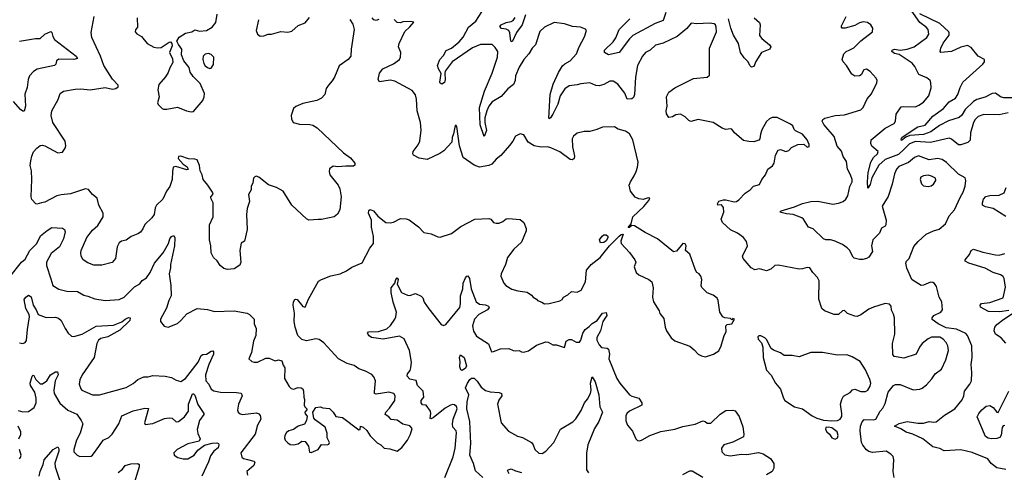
# Model space of a CAD drawing. Extents: x 2133461 to 2293071, y 753526 to 916327.
# Tile 134 of 256: x 2193198 to 2201670, y 843679 to 847568. Entities that reach past the tile are written whole.
import ezdxf

# ---------------------------------------------------------------- set-up
doc = ezdxf.new("R2010")
doc.units = 0

msp = doc.modelspace()

# ---------------------------------------------------------------- linework, layer by layer
at = {"layer": '0CON10XD'}
for points in [[(2201705, 846769.2), (2201625, 846750.5), (2201495, 846753.3), (2201445, 846736.7), (2201419.5, 846710.5), (2201405.3, 846684.7), (2201378.7, 846595), (2201375.9, 846534.1), (2201357.9, 846512.1), (2201297.2, 846492.8), (2201275, 846492.5), (2201215, 846542.5), (2201195, 846549.5), (2201035, 846512.4), (2200905, 846521.5), (2200855, 846501.7), (2200807.2, 846452.8), (2200759.3, 846410.7), (2200644.2, 846365.8), (2200590.9, 846319.1), (2200530.2, 846209.8), (2200515, 846151.2), (2200495, 846120), (2200492.4, 846175), (2200499.2, 846255), (2200521.8, 846345), (2200545, 846384.3), (2200578.5, 846415), (2200585.7, 846435), (2200530.1, 846480.1), (2200521.2, 846505), (2200523.7, 846536.3), (2200645.3, 846634.7), (2200722, 846675), (2200734.2, 846695.8), (2200740, 846755), (2200782, 846818), (2200805, 846822.7), (2200905, 846820.6), (2200935, 846832.5), (2200975, 846860), (2201020.8, 846915), (2201042, 846982), (2201038.8, 847025), (2201031.2, 847045), (2201005, 847068), (2200935, 847096), (2200899.4, 847165), (2200876.5, 847195), (2200765, 847270), (2200725, 847277.1), (2200701.2, 847295), (2200704.4, 847305.6), (2200724.5, 847315.5), (2200775.4, 847305.4), (2200835, 847314.2), (2200895.2, 847334.8), (2201005, 847415.7), (2201022.2, 847445), (2201014.4, 847485), (2200997.1, 847505), (2200943.8, 847543.8), (2200835, 847699.7)], [(2194832.3, 845677.7), (2194830.8, 845805), (2194863.8, 845875), (2194863.8, 845995), (2194842.5, 846035), (2194843, 846047), (2194861.7, 846068.3), (2194858, 846085), (2194817.3, 846147.3), (2194776.2, 846195), (2194767.5, 846235), (2194750.8, 846270.8), (2194745.8, 846315), (2194724, 846364), (2194705, 846370.8), (2194651.3, 846371.3), (2194585, 846395.6), (2194565, 846393.3), (2194562.5, 846375), (2194605, 846328.1), (2194639.2, 846305), (2194648.6, 846281.4), (2194635, 846277.1), (2194542.7, 846307.3), (2194520, 846300), (2194511.8, 846265), (2194511.5, 846195), (2194490.8, 846135), (2194462, 846095), (2194428.8, 846025), (2194376.4, 845973.6), (2194365, 845950), (2194353.8, 845895), (2194335.8, 845864.2), (2194275, 845808.8), (2194258.6, 845771.4), (2194236.3, 845743.7), (2194215, 845727.5), (2194157.5, 845705), (2194115, 845674), (2194075, 845664.2), (2194055, 845650), (2194037.8, 845615), (2194023.2, 845516.8), (2193995, 845481.2), (2193905, 845458.1), (2193835, 845460), (2193785, 845478.1), (2193744.2, 845505), (2193727.5, 845535), (2193724.6, 845565.4), (2193727.5, 845585), (2193775, 845695.8), (2193825, 845760), (2193869.4, 845800.6), (2193915.7, 845874.3), (2193915.8, 845905.8), (2193878.8, 845975), (2193863.8, 846035), (2193825, 846066.7), (2193790, 846110), (2193765, 846115.8), (2193635, 846071.2), (2193553.9, 846063.9), (2193516.6, 846053.4), (2193415, 845999.4), (2193387, 845993), (2193345, 845983.3), (2193336.4, 845986.4), (2193303.9, 846023.9), (2193296.7, 846045), (2193302.5, 846195), (2193298.8, 846268.8), (2193289.2, 846315), (2193294.2, 846355), (2193302, 846395), (2193317.9, 846432.1), (2193346.2, 846465), (2193375, 846485.8), (2193395, 846488.6), (2193415, 846482.9), (2193525, 846424.2), (2193565, 846431.2), (2193588.8, 846465), (2193593.8, 846485), (2193588.8, 846525), (2193484.3, 846684.3), (2193468.6, 846745), (2193475.7, 846785), (2193528, 846882), (2193545.8, 846935), (2193575, 846953.1), (2193675, 846970), (2193725, 846972.9), (2193805, 846965.6), (2193935, 846986.7), (2193998.1, 846971.9), (2194025, 846975.7), (2194045, 846990), (2194045.7, 847005.7), (2193997.8, 847057.8), (2193922.7, 847175), (2193892.9, 847255), (2193817.5, 847415), (2193811.7, 847458.3), (2193838.5, 847595)], [(2194210, 847585), (2194212.5, 847505), (2194195, 847480), (2194192.5, 847465), (2194207, 847447), (2194245, 847422.5), (2194295, 847362.5), (2194352.5, 847332.5), (2194385, 847326), (2194415, 847329.2), (2194485, 847373.8), (2194497, 847377), (2194507.5, 847365), (2194511.2, 847345), (2194488, 847285), (2194511.7, 847231.7), (2194515, 847200), (2194488.8, 847155), (2194476.7, 847113.3), (2194453, 847077), (2194395, 847012.5), (2194388, 846965), (2194398, 846905), (2194383.3, 846855), (2194389.3, 846839.3), (2194423.8, 846803.8), (2194435, 846800), (2194465, 846800), (2194555, 846817.5), (2194633.9, 846783.9), (2194675, 846776.7)], [(2194675, 846776.7), (2194695, 846780), (2194773.3, 846875), (2194786.7, 846905), (2194788.8, 846935), (2194750.5, 847020.5), (2194689.7, 847079.7), (2194666.1, 847116.1), (2194657, 847157), (2194611.2, 847215), (2194591.2, 847265), (2194593.8, 847315), (2194564.2, 847354.2), (2194550, 847385), (2194571.7, 847418.3), (2194625, 847453.8), (2194680, 847465), (2194705, 847482.5), (2194745, 847470.8), (2194805, 847476), (2194855, 847503.8), (2194885.8, 847545), (2194896, 847615)], [(2195251.7, 847568.3), (2195234.3, 847475), (2195243.1, 847443.1), (2195267.7, 847427.7), (2195299.1, 847430.9), (2195335.7, 847444.3), (2195365, 847444.4), (2195445.7, 847465.7), (2195505, 847462.5), (2195539.1, 847470.9), (2195595, 847517.5), (2195655, 847540.8), (2195692.1, 847587.9)], [(2196289.3, 847570.7), (2196265, 847560.8), (2196245, 847566.2), (2196230, 847585)], [(2199202.9, 845985), (2199215, 846007.5), (2199255, 846020), (2199275, 846021.2), (2199345, 846003.8), (2199365, 846006.6), (2199385, 846019.2), (2199441.9, 846078.1), (2199482.9, 846105), (2199511.9, 846138.1), (2199565, 846152.5), (2199583.3, 846195), (2199615.7, 846234.3), (2199635, 846282.5), (2199676.4, 846313.6), (2199690, 846335), (2199701.2, 846405), (2199723.9, 846446.1), (2199745, 846453.3), (2199790, 846435), (2199815, 846443.8), (2199839.3, 846470.7), (2199893.9, 846496.1), (2199945, 846497.5), (2199975, 846473.3), (2199990.7, 846479.3), (2199992.5, 846495), (2199973.3, 846535), (2199933.3, 846585), (2199872.6, 846612.6), (2199861.2, 846625), (2199850, 846655), (2199831.2, 846671.2), (2199715, 846726.7), (2199673.6, 846726.4), (2199650, 846715), (2199625, 846692.5), (2199585, 846622.5), (2199571.2, 846585), (2199566.7, 846545), (2199557.3, 846532.7), (2199515, 846520), (2199471.7, 846521.7), (2199425, 846531.2), (2199348.8, 846595), (2199325, 846627.5), (2199315, 846631.2), (2199275, 846625.8), (2199242.5, 846635), (2199165, 846684), (2199035, 846710), (2198973.6, 846693.6), (2198955, 846702.5), (2198924.1, 846734.1), (2198883.6, 846756.4), (2198845, 846751.2), (2198815, 846733.3), (2198785, 846727.5), (2198765, 846760), (2198761.2, 846785), (2198770, 846825), (2198764.2, 846905.8), (2198784.5, 846945.5), (2198835, 846982.5), (2198995, 847062.9), (2199115, 847074), (2199135, 847092.5), (2199134.3, 847325), (2199193.8, 847465), (2199191.1, 847505), (2199184.4, 847524.4), (2199173.2, 847533.2), (2199135, 847539.5), (2199025, 847533.3), (2198975, 847537.8), (2198938.5, 847491.5), (2198855, 847424.5), (2198735, 847366.4), (2198670.1, 847349.9), (2198623.2, 847306.8), (2198582, 847285), (2198557.5, 847255), (2198514.4, 847175), (2198496.8, 847075), (2198488.8, 846925), (2198479.6, 846900.4), (2198465, 846888.1), (2198424, 846884), (2198405, 846938.1), (2198345, 847013.5), (2198305, 847038.9), (2198275, 847039.4), (2198225, 847010.8), (2198185, 846998.5), (2198155, 847001.5), (2198105, 847025.6), (2198027, 847017), (2197995, 847007.3), (2197925, 846998.9), (2197889.1, 846975), (2197849.1, 846915), (2197828.9, 846841.1), (2197785, 846755.5), (2197765, 846725.8), (2197755, 846716.2), (2197750.9, 846720.9), (2197763.2, 846925), (2197788.2, 847015), (2197834.7, 847115.3), (2197868.9, 847171.1), (2197889.8, 847190.2), (2197935.7, 847215), (2197988.1, 847275), (2198011.9, 847335), (2198059.1, 847420.9), (2198076.7, 847475), (2198067.7, 847487.7), (2198025, 847504), (2197955, 847509.5), (2197885, 847531.4), (2197795.9, 847544.1), (2197715, 847504.2), (2197674.5, 847465.5), (2197636.6, 847353.4), (2197606.7, 847325), (2197580, 847275), (2197536.7, 847225), (2197495, 847161.2), (2197465.3, 847085), (2197461.6, 847045), (2197447.6, 847012.4), (2197399.6, 846975), (2197340.4, 846909.6), (2197265, 846863.6), (2197234.1, 846825), (2197216.6, 846785), (2197201.6, 846725), (2197200.4, 846685), (2197216, 846615), (2197195, 846564), (2197161.6, 846665), (2197155.3, 846815), (2197196.2, 846953.8), (2197265, 847109.2), (2197310.5, 847245), (2197312.9, 847295), (2197290.3, 847330.3), (2197265, 847354.2), (2197163.9, 847353.9), (2197095, 847327.8), (2196918.6, 847205), (2196860.6, 847125), (2196855.7, 847105), (2196860, 847055), (2196852.8, 847027.2), (2196830, 847015), (2196815, 847022.5), (2196812, 847032), (2196824, 847105), (2196800.8, 847145), (2196794.2, 847175), (2196812.5, 847225), (2196845, 847260.8), (2196867.4, 847302.6), (2196915, 847322.9), (2196980.6, 847379.4), (2197012.7, 847417.3), (2197061.1, 847505), (2197123.1, 847555), (2197175.8, 847635)], [(2197551.3, 847608.7), (2197520.8, 847525), (2197472.6, 847457.4), (2197435, 847377.5), (2197423.6, 847385), (2197415.4, 847455), (2197407.5, 847475), (2197385, 847487.7), (2197345, 847491.3), (2197330, 847510), (2197342, 847525), (2197384, 847545), (2197428.3, 847551.7), (2197445, 847561.5), (2197462.2, 847587.8)], [(2198759.3, 847630.7), (2198735, 847561.1), (2198665, 847536.9), (2198475, 847433.3), (2198444.8, 847405.2), (2198355, 847286.2), (2198265, 847265.5), (2198230, 847285), (2198230, 847305), (2198305, 847377.5), (2198327.2, 847412.8), (2198356.9, 847485), (2198447.7, 847575)], [(2199516.9, 847585), (2199563, 847543), (2199570, 847525), (2199565, 847433.3), (2199585, 847408), (2199651.2, 847351.2), (2199661.2, 847335), (2199654.1, 847315.9), (2199582.4, 847287.6), (2199532.3, 847207.7), (2199515, 847166), (2199495, 847160), (2199480.8, 847175), (2199466.3, 847206.3), (2199431.1, 847241.1), (2199399.4, 847285), (2199383.3, 847365), (2199340, 847435), (2199316.5, 847495), (2199296, 847576)], [(2200335, 847306.8), (2200375, 847326.5), (2200435, 847385.6), (2200536.2, 847465), (2200538, 847495), (2200522.5, 847525), (2200494.1, 847544.1), (2200455, 847549.6), (2200425, 847541.9), (2200385, 847518.9), (2200300, 847495), (2200275.6, 847495.6), (2200268.6, 847505), (2200270, 847515), (2200309.7, 847595)], [(2201742.6, 846897.4), (2201665, 846896.5), (2201636.3, 846906.3), (2201595, 846935.9), (2201565, 846934.7), (2201505, 846902.3), (2201435, 846881.6), (2201404.2, 846865.8), (2201332.8, 846797.2), (2201305, 846746.5), (2201283.1, 846726.9), (2201190.3, 846699.7), (2201112.1, 846657.9), (2201039.5, 846605), (2200975, 846581.6), (2200857.5, 846572.5), (2200821.8, 846558.2), (2200785, 846531.2), (2200783.3, 846545), (2200790, 846555), (2200885, 846622.9), (2200925, 846646.7), (2200988.9, 846661.1), (2201055, 846739.6), (2201147.7, 846805), (2201195, 846862.7), (2201249.2, 846895), (2201269.6, 846925), (2201290.8, 846985), (2201315, 847030), (2201485.6, 847185), (2201500, 847205), (2201500, 847225), (2201445.4, 847255.4), (2201385, 847329.2), (2201355, 847347.1), (2201295, 847333.6), (2201215, 847293.8), (2201125, 847286.2), (2201118, 847295), (2201124.4, 847325), (2201145, 847367.1), (2201195.5, 847435), (2201197.1, 847455), (2201191.8, 847465), (2201115.3, 847535), (2200945, 847618.4)], [(2194486.4, 845363.6), (2194500, 845285), (2194501.4, 845195), (2194481.4, 845155), (2194460.7, 845089.3), (2194408.8, 844995), (2194410, 844975), (2194442.5, 844935), (2194477, 844927), (2194555, 844958.1), (2194585, 844983.1), (2194635, 845040.6), (2194725, 845085.8), (2194815, 845077.1), (2194875, 845061.9), (2195045, 845065.6), (2195155, 845046), (2195175.8, 845035.8), (2195216.7, 844995), (2195216.2, 844955), (2195233.3, 844915), (2195228.8, 844855), (2195210, 844805), (2195192.3, 844707.7), (2195170, 844655), (2195195, 844631.2), (2195215, 844624), (2195243.9, 844623.9), (2195315, 844660), (2195345, 844660), (2195395, 844636.7), (2195425, 844646.2), (2195455, 844636.7), (2195465, 844600), (2195480, 844575), (2195477.5, 844485), (2195516.7, 844415), (2195535, 844398.8), (2195555, 844393.8), (2195595, 844406.2), (2195620, 844405), (2195633.3, 844395), (2195638.8, 844375), (2195642.5, 844325), (2195650, 844305), (2195646.7, 844255), (2195651.7, 844241.7), (2195670, 844225), (2195670, 844215), (2195652.5, 844195), (2195655, 844180), (2195671.7, 844161.7), (2195666.4, 844123.6), (2195648.3, 844091.7), (2195595, 844076.2), (2195555, 844046.7), (2195515, 844036.2), (2195495, 844020), (2195478.8, 843995), (2195476, 843975), (2195482, 843955), (2195505, 843931.2), (2195525, 843918.8), (2195555, 843913.8), (2195595, 843923.3), (2195625, 843946.7), (2195653.6, 843943.6), (2195683.6, 843903.6), (2195693, 843853), (2195705, 843847.5), (2195765, 843873.3), (2195795, 843916.7), (2195845, 843913.3), (2195859.5, 843920.5), (2195863.3, 843935), (2195843.8, 843975), (2195842.5, 844015), (2195826, 844066), (2195740.5, 844130.5), (2195730, 844145), (2195722.5, 844175), (2195720, 844195), (2195747.5, 844235), (2195785, 844241.2), (2195807.5, 844232.5), (2195865, 844226.7), (2195895, 844196.7), (2195917.5, 844157.5), (2195975, 844150), (2196115, 844043.8), (2196127.5, 844045), (2196130, 844075), (2196155, 844066.2), (2196185, 844036.7), (2196215, 843991.2), (2196275, 843931.4), (2196306, 843915), (2196334, 843885), (2196381.7, 843881.7), (2196445, 843860.6), (2196485, 843892.4), (2196535, 843954.8), (2196559.9, 844005), (2196574.6, 844055), (2196555, 844077.1), (2196495, 844092.5), (2196445, 844125.6), (2196395, 844131.4), (2196374, 844155), (2196342.5, 844175), (2196348.5, 844195), (2196381.6, 844228.4), (2196425.3, 844295), (2196430, 844335), (2196418.8, 844355), (2196375, 844367.5), (2196265, 844349.2), (2196251.2, 844355), (2196251.2, 844371.2), (2196258.5, 844465), (2196245, 844498.8), (2196228.3, 844518.3), (2196175, 844548.8), (2196115, 844567.5), (2196075.5, 844595.5), (2196015, 844614.2), (2195940, 844655), (2195815, 844791.2), (2195775, 844820.6), (2195745, 844824.5), (2195665, 844808.5), (2195625, 844820.9), (2195590, 844855), (2195568.9, 844925), (2195560, 844975), (2195564, 845045), (2195550, 845115), (2195553.8, 845145), (2195565, 845162.5), (2195575, 845167.5), (2195585, 845162.5), (2195635, 845102.5), (2195655, 845097.5), (2195684.6, 845165.4), (2195769.7, 845320.3), (2195794.4, 845335.6), (2195875, 845366.7), (2195955.8, 845384.2), (2196010.7, 845409.3), (2196055, 845442.5), (2196145, 845477.5), (2196211.4, 845605), (2196241.4, 845645), (2196242.2, 845705), (2196224.4, 845785), (2196226.7, 845845), (2196198.6, 845905), (2196202.6, 845927.4), (2196215, 845937.5), (2196243.8, 845925), (2196280.3, 845880.3), (2196350, 845825), (2196385, 845822.5), (2196415, 845828.8), (2196475, 845860), (2196525, 845856.7), (2196548.3, 845848.3), (2196628.8, 845788.8), (2196675, 845740), (2196737.3, 845727.3), (2196795, 845701.2), (2196815, 845700), (2196915, 845730), (2196995, 845791.2), (2197115, 845853.3), (2197235, 845860.8), (2197253, 845853), (2197275, 845826.2), (2197298.3, 845818.3), (2197325, 845820), (2197356.8, 845833.2), (2197385, 845855.8), (2197405, 845860.8), (2197505, 845852.5), (2197536, 845825), (2197555.8, 845775), (2197555, 845752.5), (2197515.8, 845655), (2197451.4, 845595), (2197394.5, 845525.5), (2197378, 845465), (2197340, 845385), (2197339.2, 845365), (2197365, 845303.3), (2197380, 845285), (2197432.5, 845252.5), (2197485, 845237.1), (2197565, 845226), (2197602, 845202), (2197615, 845182.5), (2197645, 845167.5), (2197652.5, 845155), (2197691.7, 845141.7), (2197715, 845126.7), (2197755, 845129.2), (2197845, 845150.8), (2197865, 845164.2), (2197878.8, 845185), (2197915.5, 845204.5), (2197945, 845231.2), (2197995, 845228), (2198030, 845245), (2198067.5, 845315), (2198075.6, 845415), (2198114.3, 845465.7), (2198194, 845525), (2198274.6, 845625.4), (2198355, 845706.7), (2198375, 845722.5), (2198390, 845725), (2198370, 845665), (2198373.8, 845645), (2198446.4, 845566.4), (2198491.2, 845505), (2198500, 845485), (2198484.3, 845445), (2198501.4, 845395), (2198525, 845376), (2198612.5, 845335), (2198636.2, 845315), (2198650, 845265), (2198644, 845185), (2198652, 845145), (2198700, 845065), (2198705, 845042.5), (2198740.3, 845000.3), (2198751.4, 844925), (2198764.4, 844895), (2198805, 844834), (2198835, 844807.5), (2198965, 844762), (2199002.1, 844732.1), (2199035, 844693.8), (2199065, 844678.8), (2199100.7, 844670.7), (2199167.5, 844695), (2199215, 844721.2), (2199234, 844765), (2199260, 844855), (2199276.2, 844885), (2199273, 844937), (2199285, 844947.5), (2199326.1, 844953.9), (2199350, 844995), (2199335, 845000), (2199325, 844990), (2199315, 845000), (2199265, 845006.7), (2199247.5, 845015), (2199223.8, 845055), (2199208, 845155), (2199198.8, 845175), (2199165, 845201.2), (2199115, 845221.2), (2199067.8, 845267.8), (2199063.3, 845285), (2199067.3, 845335), (2199058.6, 845365), (2199045, 845384), (2199025.7, 845395.7), (2199014.2, 845415), (2198964.2, 845554.2), (2198926.2, 845585), (2198932.2, 845625), (2198925, 845640.8), (2198905, 845643.5), (2198850, 845580), (2198825, 845573.3), (2198685, 845686.4), (2198579.3, 845739.3), (2198487, 845797), (2198465, 845800), (2198445, 845782.5), (2198432.5, 845782.5), (2198460, 845815), (2198473.3, 845875), (2198568.1, 845961.9), (2198611.2, 846015), (2198620, 846035), (2198605, 846036.7), (2198563, 846023), (2198525, 846027.5), (2198495, 846042.5), (2198453.3, 846095), (2198443.6, 846146.4), (2198453.3, 846175), (2198486.2, 846225), (2198504, 846265), (2198515, 846300), (2198518.8, 846345), (2198474.4, 846535), (2198446.2, 846586.2), (2198411.7, 846611.7), (2198347.7, 846627.7), (2198315, 846647.5), (2198214.1, 846645.9), (2198165, 846623.8), (2198105, 846607.5), (2198055, 846607.1), (2197995.9, 846594.1), (2197962.3, 846567.7), (2197952, 846545), (2197954.6, 846475), (2197965.4, 846425.4), (2197972.5, 846395), (2197968, 846375), (2197955, 846364), (2197935, 846367.5), (2197845, 846431.4), (2197767.6, 846467.6), (2197740, 846475), (2197686.4, 846473.6), (2197624.2, 846484.2), (2197574.6, 846514.6), (2197535, 846577.5), (2197505, 846587.5), (2197465, 846567.5), (2197441.2, 846525), (2197411.7, 846488.3), (2197337.6, 846402.4), (2197299.1, 846370.9), (2197262, 846328), (2197235, 846314), (2197155, 846301.2), (2197109.1, 846319.1), (2197014.4, 846385), (2196981.9, 846485), (2196959.3, 846649.3), (2196955, 846660), (2196945, 846660), (2196932.3, 846587.7), (2196918.8, 846555), (2196916, 846515), (2196848.7, 846441.3), (2196812.2, 846417.8), (2196705, 846368), (2196635, 846376.9), (2196586, 846405), (2196581.2, 846415), (2196584.1, 846435.9), (2196626.8, 846493.2), (2196641.5, 846525), (2196652.2, 846617.8), (2196646.9, 846685), (2196618.2, 846785), (2196612.9, 846885), (2196605, 846923.3), (2196575, 846958.6), (2196425, 847040.6), (2196385, 847048.9), (2196295, 847034), (2196281.4, 847055), (2196295, 847110), (2196322, 847145), (2196415, 847188.6), (2196465.8, 847225), (2196475.8, 847245), (2196478.8, 847285), (2196458, 847335), (2196462.9, 847365), (2196511.9, 847468.1), (2196555, 847507.5), (2196588.3, 847548.3), (2196565, 847552.5), (2196495, 847548.8), (2196475, 847540), (2196445, 847543.3), (2196419.4, 847569.4)], [(2196039.5, 847569.5), (2196065, 847530), (2196077.4, 847482.6), (2196050, 847315), (2196047.5, 847255), (2196025, 847226), (2195948.3, 847171.7), (2195908, 847075), (2195887.9, 847042.1), (2195855, 847006.7), (2195834.1, 846975.9), (2195822.5, 846925), (2195796.4, 846893.6), (2195755, 846872.5), (2195635, 846846.7), (2195575, 846823.3), (2195553.8, 846805), (2195533.3, 846745), (2195536.7, 846715), (2195550, 846685), (2195605, 846671.2), (2195695, 846668.8), (2195721.2, 846661.2), (2195757.9, 846637.9), (2195984.1, 846424.1), (2196045, 846380), (2196082.5, 846335), (2196081.7, 846318.3), (2196071.7, 846308.3), (2196005, 846310), (2195935, 846303.3), (2195895, 846310), (2195863.9, 846286.1), (2195860, 846265), (2195866.7, 846235), (2195938, 846145), (2195954, 846115), (2195965.6, 846045.6), (2195952.5, 845935), (2195934.1, 845895.9), (2195905, 845873.8), (2195795, 845850.8), (2195765, 845850), (2195685, 845846.2), (2195665.9, 845855.9), (2195540, 845975), (2195465, 846095.8), (2195406.7, 846125), (2195338, 846148), (2195255, 846213.8), (2195233, 846223), (2195220.8, 846219.2), (2195208.8, 846205), (2195203.3, 846165), (2195191.2, 846135), (2195190, 846105), (2195166.7, 846065), (2195176.7, 846005), (2195156.2, 845945), (2195148.8, 845895), (2195155.8, 845765), (2195133.9, 845666.1), (2195102.9, 845647.1), (2195093.1, 845585), (2195100, 845485), (2195092.3, 845457.7), (2195045, 845427.5), (2194985, 845421.2), (2194955, 845431.2), (2194922.5, 845455), (2194896.7, 845495), (2194865, 845523.3), (2194846, 845565), (2194842.9, 845625), (2194832.3, 845677.7)], [(2193195, 847382.7), (2193334, 847406), (2193375, 847406.7), (2193415, 847444.4), (2193465.8, 847465.8), (2193475, 847457.5), (2193482, 847425), (2193497.3, 847397.3), (2193682.9, 847255), (2193695.8, 847235), (2193664.6, 847225.4), (2193535, 847229.4), (2193514.5, 847215.5), (2193508.8, 847185), (2193496.7, 847175), (2193347.4, 847142.6), (2193317.2, 847122.8), (2193283.1, 847085), (2193270.6, 847055), (2193263.6, 846986.4), (2193241.1, 846928.9), (2193247.5, 846825), (2193236.7, 846783.3), (2193225, 846783.1), (2193205, 846796.9), (2193145, 846865.4)], [(2194835, 847147.5), (2194845, 847152.5), (2194866.1, 847183.9), (2194867.5, 847245), (2194845, 847270), (2194823.6, 847276.4), (2194795, 847273.3), (2194776.4, 847253.6), (2194774, 847225), (2194782.3, 847192.3), (2194795, 847172.5), (2194815, 847156.7), (2194835, 847147.5)], [(2201685, 843702.5), (2201605, 843716.9), (2201558.6, 843755), (2201528.8, 843795), (2201395, 843848.2), (2201295, 843872.7), (2201153.9, 843863.9), (2201115, 843883.8), (2201089.3, 843889.3), (2201055, 843897.5), (2200968, 843965), (2200882.5, 844005), (2200825, 844022.5), (2200781.4, 844051.4), (2200726.2, 844075), (2200765, 844098.6), (2200835, 844114.4), (2200925, 844101.1), (2200975, 844101.8), (2201025, 844116.5), (2201065, 844109.1), (2201085, 844113.6), (2201155, 844168.9), (2201244.3, 844225), (2201307.8, 844302.2), (2201321.9, 844335), (2201328.1, 844375), (2201374.4, 844435.6), (2201388, 844465), (2201390.6, 844535), (2201384.3, 844605), (2201394.3, 844665), (2201391.1, 844765), (2201353.8, 844853.8), (2201340.7, 844870.7), (2201259.2, 844909.2), (2201170.9, 844920.9), (2201101.9, 844955), (2201050.6, 844990.6), (2201049.2, 845005), (2201064.3, 845025), (2201124.3, 845055.7), (2201138, 845075), (2201133.8, 845145), (2201110, 845185), (2201086, 845276), (2201070.7, 845300.7), (2201055, 845310), (2201035, 845311.4), (2200975, 845285.6), (2200955, 845283.1), (2200885, 845326), (2200875, 845336.7), (2200832.1, 845432.1), (2200822, 845475), (2200827.7, 845492.3), (2200852.7, 845517.3), (2200891.7, 845618.3), (2200928.3, 845661.7), (2200996.7, 845725), (2201062.5, 845755), (2201111.3, 845768.7), (2201165.3, 845814.7), (2201196.8, 845883.2), (2201240.8, 845935), (2201293.8, 846045), (2201316.9, 846085), (2201333.5, 846136.5), (2201339.2, 846185), (2201335, 846210), (2201275, 846240.8), (2201171.8, 846341.8), (2201136.4, 846366.4), (2201095.3, 846375.3), (2201025, 846363.4), (2200932, 846398), (2200896.7, 846383.3), (2200845, 846340), (2200763.6, 846306.4), (2200743.5, 846285), (2200726.4, 846245), (2200706.1, 846153.9), (2200671.7, 846048.3), (2200618.1, 845965), (2200653.8, 845845), (2200651.2, 845805), (2200645, 845793.3), (2200615, 845776.7), (2200595.6, 845734.4), (2200538, 845675), (2200528, 845625), (2200536.2, 845575), (2200505, 845528), (2200485, 845516.2), (2200451.7, 845508.3), (2200425, 845507.5), (2200378.8, 845518.8), (2200368.6, 845528.6), (2200338.9, 845588.9), (2200318.3, 845608.3), (2200277.3, 845637.3), (2200205, 845668.2), (2200175, 845676.9), (2200135, 845675.8), (2200115, 845684), (2200025, 845770), (2199985, 845786), (2199942.9, 845852.9), (2199928.8, 845865), (2199855, 845893.8), (2199795, 845899.5), (2199740, 845915), (2199750, 845925), (2199865, 845959.1), (2199935, 845988.2), (2200005.7, 846005.7), (2200065, 846009.4), (2200195, 845982.5), (2200245, 845991.1), (2200285, 846005.7), (2200307.5, 846025), (2200324.2, 846055), (2200340.8, 846135), (2200361.4, 846175), (2200361.1, 846195), (2200347.8, 846235), (2200320, 846285), (2200311.2, 846348.8), (2200283, 846393), (2200269.3, 846439.3), (2200232, 846482), (2200206.4, 846565), (2200117.6, 846667.6), (2200102.5, 846695), (2200108.3, 846711.7), (2200125, 846720.8), (2200215, 846743.6), (2200295, 846751.5), (2200435.4, 846794.6), (2200455.4, 846814.6), (2200491.1, 846888.9), (2200528.3, 846931.7), (2200573.3, 847025), (2200577.1, 847045), (2200568, 847065), (2200515, 847124), (2200485, 847144.2), (2200462, 847138), (2200439.2, 847095), (2200425, 847085.7), (2200385, 847082), (2200359.7, 847099.7), (2200312.9, 847175), (2200282.5, 847205), (2200274.3, 847225), (2200288.9, 847275), (2200309.4, 847295), (2200335, 847306.8)], [(2201015, 846134.2), (2201040.3, 846139.7), (2201062, 846155), (2201080.8, 846185), (2201077.5, 846205), (2201045, 846224.4), (2201015, 846231.5), (2200975, 846225.5), (2200951.2, 846215), (2200945.8, 846195), (2200958.3, 846158.3), (2200975, 846141.2), (2201015, 846134.2)], [(2201685, 845877.7), (2201575, 845946.4), (2201510, 845960), (2201483.8, 845975), (2201481.4, 845995), (2201490.8, 846025), (2201512.6, 846047.4), (2201545, 846056.7), (2201625, 846060.5), (2201669.8, 846080.2), (2201685.4, 846125)], [(2200721.5, 843635), (2200712.7, 843685), (2200720.5, 843785), (2200713.1, 843815), (2200695, 843835.7), (2200655, 843860.8), (2200535, 843849.1), (2200505, 843858.2), (2200485, 843872.2), (2200451.9, 843911.9), (2200441.3, 843935), (2200430, 844035), (2200434, 844075), (2200448.5, 844111.5), (2200465, 844132.9), (2200545, 844129.2), (2200565, 844136.2), (2200601.4, 844205), (2200625, 844230), (2200645, 844268.8), (2200672.4, 844367.6), (2200715.7, 844424.3), (2200735, 844432.5), (2200775, 844432.5), (2200885, 844386), (2200945, 844394.2), (2200965, 844402.5), (2200999.7, 844430.3), (2201047.3, 844482.7), (2201075.4, 844524.6), (2201129.4, 844565), (2201167.8, 844645), (2201190.5, 844725), (2201183.6, 844765), (2201169.2, 844795), (2201145, 844822.3), (2201115, 844838.8), (2201045, 844840), (2201014.1, 844825.9), (2200964.1, 844785.9), (2200941.5, 844755), (2200912, 844695), (2200805, 844658.9), (2200722.5, 844675), (2200711.7, 844691.7), (2200707.5, 844785), (2200728.1, 844865), (2200725.8, 845005.8), (2200717.7, 845037.7), (2200700.7, 845070.7), (2200696.7, 845105), (2200683.6, 845123.6), (2200645, 845130), (2200545, 845098), (2200505, 845081.2), (2200435, 845031.2), (2200405, 845018.8), (2200385, 845020), (2200322.3, 845042.3), (2200295, 845070), (2200277.5, 845065), (2200245, 845034), (2200205.5, 845035.5), (2200122.5, 845065), (2200100, 845085), (2200075.9, 845165.9), (2200078, 845325), (2200063, 845353), (2200022.5, 845395), (2199996, 845435), (2199975, 845440), (2199935, 845425.8), (2199905, 845424.2), (2199725, 845460), (2199695.5, 845454.5), (2199660.8, 845425), (2199625, 845411.1), (2199565, 845427.9), (2199525, 845418.6), (2199491.2, 845435), (2199423.3, 845515), (2199416.7, 845535), (2199462, 845625), (2199451.2, 845661.2), (2199425.6, 845695.6), (2199374.4, 845734.4), (2199315, 845762.9), (2199245, 845826.2), (2199233.3, 845855), (2199256.1, 845915), (2199253.3, 845953.3), (2199237.6, 845977.6), (2199205, 845973.8), (2199202.9, 845985)], [(2193112.1, 845357.9), (2193215, 845484.2), (2193245, 845509.2), (2193285, 845584.4), (2193346.4, 845645), (2193378.5, 845711.5), (2193435, 845757.5), (2193475, 845781.2), (2193565.8, 845775.8), (2193584.1, 845764.1), (2193590, 845745), (2193575.6, 845685), (2193541.4, 845615), (2193469.9, 845560.1), (2193429.3, 845485), (2193428.9, 845455), (2193465, 845342.5), (2193482.9, 845285), (2193535, 845252.2), (2193605, 845235.6), (2193695, 845232), (2193750.3, 845200.3), (2193785, 845193.1), (2193845, 845168.6), (2193935, 845155.6), (2194055.4, 845164.6), (2194096.1, 845183.9), (2194187.3, 845272.7), (2194233, 845297), (2194253, 845327), (2194289.5, 845350.5), (2194320.9, 845395), (2194359.1, 845475), (2194432.1, 845565), (2194479.1, 845645), (2194489.5, 845685), (2194505, 845704.2), (2194525, 845713.8), (2194533.3, 845693.3), (2194531.1, 845625), (2194495.7, 845465), (2194495.8, 845435), (2194484.2, 845385), (2194486.4, 845363.6)], [(2198195, 845650), (2198187.5, 845675), (2198210.7, 845709.3), (2198225, 845720), (2198245, 845720), (2198258.3, 845708.3), (2198260, 845695), (2198245, 845666.7), (2198225, 845654), (2198195, 845650)], [(2201710.5, 845069.5), (2201632.5, 845057.5), (2201535, 845060.9), (2201465, 845098.8), (2201461.4, 845115), (2201475, 845128.6), (2201545, 845138.6), (2201661.7, 845178.3), (2201680.7, 845270.7), (2201670, 845345), (2201660, 845360), (2201637.5, 845375), (2201575, 845395.3), (2201505, 845433.4), (2201363.8, 845475), (2201334.3, 845494.3), (2201333.8, 845505), (2201369.7, 845550.3), (2201385.8, 845585), (2201405, 845596.7), (2201485, 845569.5), (2201595, 845546.7), (2201625.5, 845544.5), (2201675, 845558)], [(2196855.4, 843634.6), (2196928.9, 843811.1), (2196945.3, 843884.7), (2196957.6, 844017.6), (2196954.5, 844035), (2196925.3, 844065.3), (2196921.1, 844095), (2196928.9, 844135), (2196961.8, 844225), (2196955.6, 844245), (2196938.3, 844258.3), (2196925, 844261.5), (2196905, 844256.2), (2196860.5, 844229.5), (2196755, 844146), (2196735, 844137.5), (2196730.7, 844140.7), (2196736, 844185), (2196732, 844205), (2196696.2, 844255), (2196665, 844258.8), (2196652, 844275), (2196653.3, 844295), (2196676.2, 844325), (2196668.8, 844375), (2196622, 844425), (2196608.3, 844468.3), (2196555, 844480), (2196532, 844505), (2196536, 844525), (2196557.6, 844552.4), (2196564.3, 844575), (2196570.6, 844625), (2196552.9, 844725), (2196505.6, 844825.6), (2196465, 844847.1), (2196325, 844823.8), (2196225, 844838.1), (2196205, 844850), (2196190, 844875), (2196200, 844885), (2196285, 844889.6), (2196357.6, 844912.4), (2196388.7, 844941.3), (2196426.9, 844995), (2196435.7, 845015), (2196440.6, 845055), (2196411.5, 845141.5), (2196394.6, 845225), (2196393.3, 845265), (2196426.7, 845305), (2196435, 845336.7), (2196445, 845348.8), (2196455.6, 845335), (2196446.2, 845295), (2196484.3, 845225), (2196535, 845200), (2196555, 845199.4), (2196605, 845215.7), (2196652.8, 845192.8), (2196667.5, 845177.5), (2196679.4, 845139.4), (2196717.5, 845082.5), (2196825, 844950), (2196845, 844941.4), (2196865, 844948), (2196985.6, 845095), (2196992.2, 845125), (2196990.4, 845195), (2197011.4, 845255), (2197012.7, 845305), (2197035, 845350), (2197045, 845364), (2197055, 845366.2), (2197068.2, 845345), (2197081.9, 845255), (2197125, 845143.3), (2197155, 845124.4), (2197207.3, 845117.3), (2197232, 845105), (2197238, 845095), (2197224.3, 845075), (2197147.5, 845035), (2197112.5, 844995), (2197093.4, 844936.6), (2197101.7, 844891.7), (2197128.3, 844848.3), (2197232.4, 844782.4), (2197257.5, 844715), (2197275, 844715.7), (2197335, 844740.6), (2197406.4, 844743.6), (2197445, 844726.2), (2197465, 844722), (2197495, 844726), (2197515, 844713.8), (2197535, 844710.8), (2197575, 844722.9), (2197645, 844772.5), (2197725, 844798.8), (2197745, 844796.7), (2197785, 844774), (2197817, 844773), (2197885, 844752.5), (2197901.2, 844805), (2197925, 844821.2), (2197945, 844818.8), (2197985.8, 844795.8), (2198014.1, 844795.9), (2198027.1, 844815), (2198044.6, 844875.4), (2198064.2, 844905), (2198099.5, 844930.5), (2198125, 844958.6), (2198168.2, 844981.8), (2198212.9, 845045), (2198245, 845050.8), (2198250.5, 845025), (2198216.8, 844973.2), (2198194.6, 844895), (2198165, 844836.2), (2198165.5, 844815), (2198185, 844774), (2198205, 844752.5), (2198254.2, 844744.2), (2198265.6, 844735.6), (2198272.9, 844695), (2198267.5, 844655), (2198337.1, 844485), (2198360.8, 844445), (2198445, 844344.4), (2198465, 844332.3), (2198526.4, 844316.4), (2198552, 844275), (2198551.2, 844255), (2198445, 844202.9), (2198422.5, 844185), (2198414.5, 844165), (2198415, 844120), (2198427.8, 844085), (2198470.9, 844030.9), (2198498.8, 843965), (2198515, 843953.3), (2198535, 843950), (2198555, 843956.2), (2198620, 843995), (2198715, 844030), (2198835, 844048.6), (2198905, 844072.9), (2199011.7, 844091.7), (2199075, 844120), (2199095, 844116), (2199115, 844101.2), (2199145, 844102), (2199225, 844178.6), (2199275, 844208.8), (2199335, 844212), (2199355, 844206.2), (2199389.1, 844159.1), (2199420.7, 844069.3), (2199430, 844005), (2199427.3, 843982.7), (2199335, 843938.8), (2199255.7, 843914.3), (2199235.8, 843885), (2199239.2, 843855), (2199265, 843829.2), (2199315, 843819.4), (2199405, 843834.4), (2199455, 843831.1), (2199555, 843850), (2199595, 843838), (2199657.4, 843797.4), (2199686, 843755), (2199687.5, 843715), (2199672.5, 843685), (2199623.6, 843656.4)], [(2193195, 844790), (2193225, 844786.2), (2193245, 844793.3), (2193257.3, 844812.7), (2193264.6, 844905), (2193283.3, 845015), (2193278.6, 845035), (2193251.6, 845085), (2193237.9, 845165), (2193251.5, 845185), (2193275, 845200), (2193296, 845186), (2193312.7, 845115), (2193340, 845075), (2193356.2, 845035), (2193425, 845010), (2193505, 845011.4), (2193532.1, 845002.1), (2193555, 844983.8), (2193588.6, 844915), (2193615.8, 844875), (2193645, 844848), (2193665, 844846.9), (2193735, 844864.7), (2193856.7, 844935), (2194005, 844942.9), (2194077.4, 844972.6), (2194105.7, 844995), (2194135, 845008.2), (2194148.6, 845005), (2194145, 844984.4), (2194060.1, 844899.9), (2193956.2, 844843.8), (2193895, 844829.7), (2193876.1, 844813.9), (2193862.2, 844785), (2193838.5, 844665), (2193735, 844516.2), (2193715.6, 844474.4), (2193709.2, 844435), (2193724, 844395), (2193733.3, 844385), (2193825, 844345.5), (2193885.6, 844345.6), (2194114, 844406), (2194175, 844441.4), (2194215, 844475.6), (2194265, 844498.6), (2194305, 844500), (2194345, 844510), (2194450, 844505), (2194505, 844493.1), (2194545, 844469.4), (2194585, 844460), (2194625, 844484.4), (2194664.3, 844535.7), (2194733.3, 844625), (2194758.8, 844681.2), (2194775, 844690), (2194805, 844693.3), (2194845, 844718.9), (2194861.2, 844721.2), (2194866.7, 844715), (2194864.5, 844695), (2194824.6, 844605.4), (2194795.5, 844515), (2194799.4, 844465), (2194826, 844435), (2194845, 844392.5), (2194869.5, 844379.5), (2194925, 844368), (2195065, 844364.4), (2195105, 844358), (2195111.1, 844335), (2195081.9, 844265), (2195073.6, 844213.6), (2195076.7, 844195), (2195095, 844181.2), (2195115, 844176), (2195235, 844189.2), (2195255, 844181.2), (2195267.3, 844167.3), (2195272.5, 844135), (2195245.6, 844085), (2195223.2, 844005), (2195100.6, 843845), (2195109.3, 843809.3), (2195125, 843798.1), (2195158.5, 843788.5)], [(2201685, 844788), (2201643.4, 844833.4), (2201594.4, 844864.4), (2201582.9, 844895), (2201587.5, 844925), (2201605, 844947.5), (2201665, 844996), (2201750.5, 845049.5)], [(2200185, 844120), (2200235, 844123.8), (2200258.6, 844135), (2200271.1, 844158.9), (2200273.5, 844185), (2200261.9, 844265), (2200271.4, 844305), (2200287.4, 844332.6), (2200343.3, 844365), (2200365, 844386.7), (2200385, 844393.8), (2200435, 844374.2), (2200476.6, 844373.4), (2200495.4, 844384.6), (2200515, 844418.8), (2200520.5, 844445), (2200514.5, 844475), (2200475, 844558), (2200430.7, 844630.7), (2200360.7, 844670.7), (2200315, 844687.1), (2200235, 844684.3), (2200105, 844709.4), (2200005, 844708.6), (2199905, 844670.6), (2199845, 844682.2), (2199775, 844682.9), (2199743.3, 844705), (2199685, 844728.8), (2199665, 844743.3), (2199625, 844820), (2199610, 844835), (2199575, 844852.5), (2199558.3, 844851.7), (2199548.3, 844841.7), (2199553.6, 844823.6), (2199580.7, 844790.7), (2199593.3, 844755), (2199596, 844665), (2199625, 844557.5), (2199664.1, 844514.1), (2199701.2, 844445), (2199745, 844392.5), (2199769.2, 844315), (2199782, 844295), (2199865, 844240), (2199932.7, 844222.7), (2200016.7, 844165), (2200056.7, 844145), (2200115, 844127.8), (2200185, 844120)], [(2197005, 844554.4), (2196995, 844560), (2196984.2, 844585), (2196987.1, 844627.1), (2196982, 844665), (2196992, 844688), (2197024, 844665), (2197042.3, 844595), (2197035, 844573.1), (2197005, 844554.4)], [(2193185, 844208.5), (2193225, 844198.8), (2193275, 844200.4), (2193321.8, 844235), (2193338.5, 844275), (2193338.5, 844315), (2193327.6, 844367.6), (2193291.5, 844425), (2193286.9, 844445), (2193306.2, 844505), (2193315, 844513.8), (2193320.5, 844510.5), (2193338, 844475), (2193365, 844447.5), (2193375, 844439.2), (2193395, 844438.6), (2193431.5, 844465), (2193462.9, 844517.1), (2193505, 844541.9), (2193522, 844542), (2193530, 844515), (2193503.6, 844465), (2193490.9, 844385), (2193494.6, 844354.6), (2193543.4, 844273.4), (2193613.5, 844213.5), (2193688.5, 844178.5), (2193726.9, 844125), (2193740, 844095), (2193719.5, 844015), (2193686.9, 843955), (2193662.9, 843875), (2193664.3, 843854.3), (2193693.3, 843825), (2193715, 843814), (2193811.7, 843818.3), (2193825, 843826), (2193878.3, 843901.7)], [(2197183.3, 843635), (2197120.1, 843690.1), (2197104.1, 843755), (2197071.5, 843825), (2197079.4, 843925), (2197070.3, 844115), (2197044.2, 844225), (2197047.2, 844282.8), (2197061.4, 844345), (2197035.4, 844405), (2197050.8, 844445), (2197071, 844475), (2197085, 844487.4), (2197107.6, 844487.6), (2197135, 844461.5), (2197169.4, 844409.4), (2197205, 844382.7), (2197245, 844370.9), (2197325, 844365.8), (2197343.3, 844355), (2197346.2, 844335), (2197321.7, 844298.3), (2197310, 844265), (2197340.8, 844105), (2197405, 844032.5), (2197481.7, 843988.3), (2197525, 843978.5), (2197600.8, 843935), (2197615.7, 843915), (2197630, 843875), (2197665, 843843.3), (2197695, 843841.2), (2197725, 843858.8), (2197794, 843935), (2197852, 844048), (2197959.1, 844110.9), (2197983.2, 844136.8), (2198030.4, 844209.6), (2198058.9, 844275), (2198085, 844306), (2198110.4, 844355), (2198114.5, 844385), (2198109.4, 844445), (2198125, 844500), (2198151.1, 844455), (2198181.8, 844345), (2198190.9, 844240.9), (2198212.9, 844195), (2198181.8, 844115), (2198144.6, 844055), (2198088.1, 843915), (2198074.3, 843844.3), (2198075, 843700), (2198092, 843675)], [(2201675, 844080.8), (2201661.5, 844078.5), (2201653.1, 844065), (2201643.1, 843996.9), (2201631, 843979), (2201605, 843969.8), (2201557, 843967), (2201531.5, 843971.5), (2201507.5, 843985), (2201438.1, 844155), (2201451.1, 844185), (2201477.6, 844215), (2201515, 844245.7), (2201545, 844254.1), (2201575.5, 844235.5), (2201605, 844194.7), (2201618.1, 844191.9), (2201710.5, 844375)], [(2193878.3, 843901.7), (2193916.2, 843955), (2193965, 843976.7), (2193995, 844006.2), (2194050, 844095), (2194076.4, 844163.6), (2194175, 844206.5), (2194275, 844230), (2194305.8, 844225.8), (2194273.3, 844105), (2194278.3, 844088.3), (2194345, 844099.4), (2194445, 844141.9), (2194485, 844148.1), (2194510, 844145), (2194545, 844112.5), (2194565, 844114.3), (2194615, 844155.6), (2194649.2, 844205), (2194650.4, 844265), (2194685, 844351.9), (2194695, 844352.2), (2194705, 844341.9), (2194731, 844261), (2194781.5, 844185), (2194781.9, 844175), (2194744.6, 844125), (2194726.2, 844045), (2194731.2, 844011.2), (2194752, 843965), (2194742.5, 843947.5), (2194645, 843924.5), (2194554, 843875), (2194523.3, 843845), (2194527.5, 843825), (2194560, 843805), (2194604.1, 843794.1), (2194645, 843794), (2194698, 843825), (2194731.1, 843868.9), (2194788.3, 843911.7), (2194855, 843929.2), (2194895, 843931.2), (2194907.5, 843925), (2194911.2, 843915), (2194905, 843890), (2194868.8, 843861.2), (2194840.3, 843819.7), (2194822.7, 843767.3), (2194764.4, 843645)], [(2193191.4, 843965), (2193207, 844003), (2193207.1, 844025), (2193184.2, 844075)], [(2200215, 843964.2), (2200233.8, 843975), (2200240.8, 843995), (2200231.4, 844025), (2200185, 844060), (2200155, 844066.2), (2200135, 844062.5), (2200131.2, 844045), (2200143.8, 844025), (2200165.6, 844005.6), (2200185, 843976.2), (2200215, 843964.2)], [(2193195, 843793.8), (2193206, 843805), (2193212, 843825), (2193195.6, 843875.6)], [(2193365.6, 843645), (2193374, 843686), (2193400.8, 843745), (2193410, 843785), (2193485, 843874), (2193525, 843896.7), (2193535, 843880), (2193535, 843860), (2193501.5, 843758.5), (2193502.5, 843725), (2193540, 843615)], [(2195158.5, 843788.5), (2195212.5, 843775), (2195221.2, 843765), (2195211.7, 843738.3), (2195154, 843685), (2195158.8, 843655)], [(2194045, 843676.2), (2194084, 843705), (2194105, 843736), (2194155, 843750), (2194215, 843753.8), (2194225.8, 843745.8), (2194225.5, 843725), (2194170.9, 843549.1)], [(2197409.4, 843665), (2197396.7, 843695), (2197400.8, 843699.2), (2197428.3, 843708.3), (2197465, 843690), (2197515, 843676.7)], [(2198905, 843658.6), (2198965, 843690), (2198985, 843691.2), (2199075, 843637.5)]]:
    msp.add_lwpolyline(points, dxfattribs=at)

doc.saveas('drawing.dxf')
